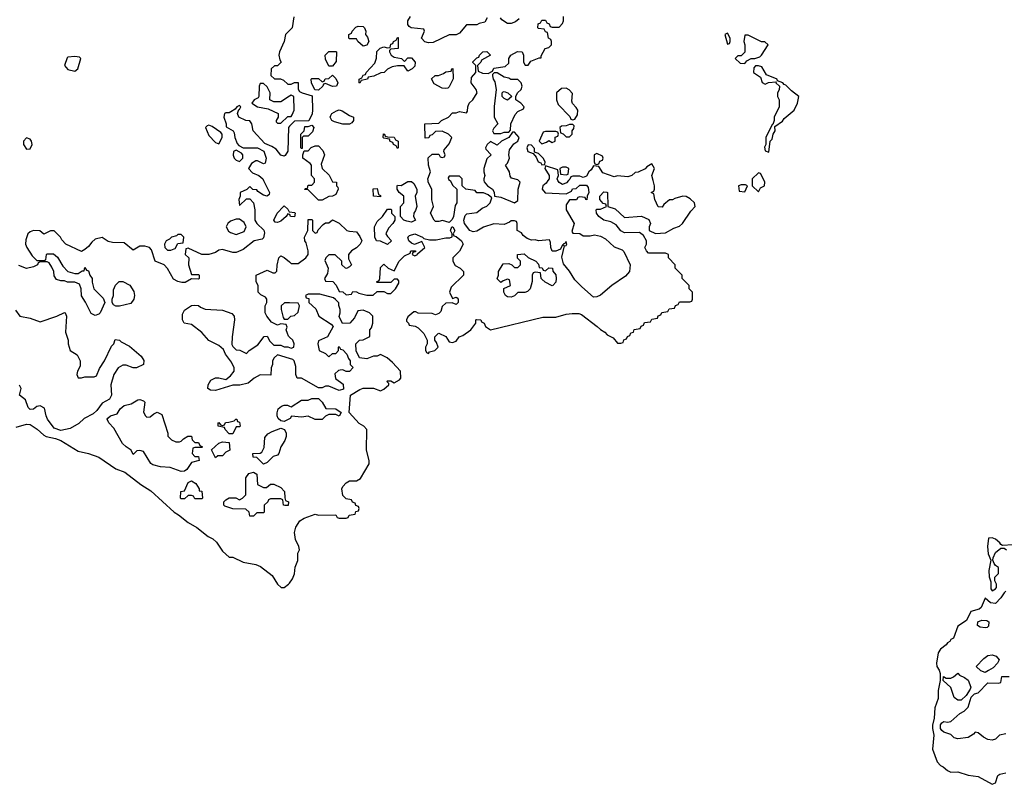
# Model space of a CAD drawing. Header units: inches. Extents: x 2701323 to 2964515, y 494916 to 722124.
# Tile 2 of 256: x 2738430 to 2744161, y 606485 to 610937. Entities that reach past the tile are written whole.
import ezdxf

# ---------------------------------------------------------------- set-up
doc = ezdxf.new("R2010")
doc.units = ezdxf.units.IN
doc.header["$MEASUREMENT"] = 0
for name, color, linetype in [('C7630', 7, 'Continuous'), ('C7631', 7, 'Continuous'), ('C7640', 7, 'Continuous'), ('C7641', 7, 'Continuous')]:
    doc.layers.add(name, color=color, linetype=linetype)

msp = doc.modelspace()

# ---------------------------------------------------------------- linework, layer by layer
at = {"layer": 'C7630', "color": 2, "elevation": 2}
for points in [[(2739849.7, 610000), (2739884.7, 609930), (2739882, 609918), (2739870, 609908.7), (2739850, 609915.3), (2739816.4, 609936.4), (2739810, 609946), (2739788, 609948), (2739770, 609966), (2739752.7, 609947.3), (2739714, 609930), (2739714, 609910), (2739704.7, 609890), (2739710, 609854), (2739750, 609894), (2739770, 609894), (2739790.8, 609870.8), (2739798.8, 609830), (2739798, 609770), (2739810.9, 609750.9), (2739851, 609711), (2739855.3, 609695.3), (2739850, 609666), (2739842, 609658), (2739794, 609650), (2739730, 609598), (2739690, 609582), (2739670, 609582), (2739610, 609599), (2739590, 609595.3), (2739570, 609582), (2739530.9, 609569.1), (2739490, 609568.7), (2739410, 609606), (2739398, 609602), (2739394, 609570), (2739414, 609550), (2739412, 609510), (2739430, 609454), (2739470, 609454), (2739474, 609450), (2739474, 609430), (2739470, 609426), (2739430, 609428), (2739393.4, 609406.6), (2739373.7, 609406.3), (2739350, 609412), (2739326, 609426), (2739290, 609488.7), (2739270, 609509), (2739218, 609530), (2739196.4, 609596.4), (2739186, 609610), (2739158, 609618), (2739130, 609619), (2739090, 609595.3), (2739037.2, 609637.2), (2738970, 609639), (2738945.2, 609645.2), (2738910, 609668.7), (2738870, 609659), (2738850, 609642), (2738830, 609615.3), (2738810, 609598), (2738790, 609588), (2738698, 609630), (2738674.6, 609654.6), (2738668, 609670), (2738630, 609708), (2738610, 609708), (2738570, 609688), (2738547.3, 609707.3), (2738510, 609708.7), (2738490, 609702), (2738478, 609690), (2738465.4, 609654.6), (2738464.7, 609630), (2738471.3, 609610), (2738502, 609562), (2738530, 609534), (2738570, 609534), (2738582, 609538), (2738586, 609570), (2738590, 609574), (2738627.3, 609572.7), (2738650, 609554), (2738682, 609502), (2738711.1, 609471.1), (2738750, 609458), (2738770, 609458), (2738794, 609474), (2738806, 609474), (2738810, 609494), (2738818, 609478), (2738830, 609474), (2738838, 609450), (2738851.3, 609430), (2738851.6, 609408.4), (2738862, 609370), (2738916, 609316), (2738924.7, 609290), (2738898, 609230), (2738890, 609222), (2738870, 609215.3), (2738845.2, 609225.2), (2738812.9, 609292.9), (2738789.1, 609329.1), (2738788.7, 609370), (2738777.2, 609397.2), (2738750, 609408.7), (2738709.1, 609409.1), (2738690, 609415.3), (2738670, 609415.3), (2738644.7, 609424.7), (2738630, 609446), (2738628, 609470), (2738616.4, 609496.4), (2738602, 609522), (2738590, 609526), (2738550, 609526), (2738538, 609522), (2738534, 609510), (2738510, 609498), (2738470, 609488.7), (2738424.7, 609504.7)], [(2740000, 609802.7), (2739990, 609806), (2739982, 609790), (2739950, 609764), (2739930, 609755.3), (2739918, 609758), (2739908.7, 609770), (2739928.7, 609810), (2739966, 609850), (2739970, 609852), (2739990, 609834), (2739998, 609818), (2740000, 609817.7)], [(2740000, 609088.2), (2739994, 609094), (2739988.9, 609108.9), (2739982, 609130), (2739986, 609146), (2739982, 609162), (2739950, 609166), (2739930, 609158), (2739896.4, 609176.4), (2739868, 609210), (2739858, 609230), (2739858, 609270), (2739868, 609290), (2739868, 609310), (2739860.4, 609320.4), (2739834.6, 609334.6), (2739818, 609350), (2739818, 609390), (2739806, 609410), (2739806, 609450), (2739870, 609478), (2739903.6, 609463.6), (2739918, 609462), (2739927.3, 609472.7), (2739928.4, 609508.4), (2739938, 609550), (2739950, 609562), (2739970, 609551.3), (2740000, 609526.3)], [(2738405.2, 609245.2), (2738431.1, 609211.1), (2738490, 609198), (2738550, 609178), (2738646, 609210), (2738690, 609232), (2738694, 609230), (2738702, 609210), (2738696.9, 609116.9), (2738711.3, 609070), (2738711.3, 609050), (2738724.7, 609010), (2738765.4, 608985.4), (2738782.8, 608950), (2738781.4, 608918.6), (2738766.8, 608890), (2738762.8, 608870), (2738770, 608852), (2738790, 608851), (2738810, 608857.3), (2738862.7, 608857.3), (2738876.6, 608863.4), (2738893.8, 608906.2), (2738922.7, 608950), (2738964, 609036), (2738978, 609050), (2738986, 609074), (2739010, 609071.3), (2739020.7, 609060.7), (2739070, 609036), (2739137.3, 608977.3), (2739152.5, 608952.5), (2739150.4, 608929.6), (2739110, 608909), (2739090, 608909), (2739050, 608925.2), (2739030, 608926), (2739002.8, 608910), (2738978, 608870), (2738960.7, 608810), (2738964, 608750), (2738952.8, 608727.2), (2738910, 608704), (2738879.3, 608660.7), (2738857.5, 608642.5), (2738805.5, 608614.5), (2738775.2, 608584.8), (2738723.5, 608556.5), (2738670, 608545.2), (2738630, 608559), (2738592.3, 608610), (2738583.7, 608630), (2738574.8, 608674.8), (2738550, 608689), (2738530, 608684), (2738510, 608668.7), (2738490, 608668), (2738479, 608679), (2738463.1, 608723.1), (2738428.7, 608750), (2738438, 608790), (2738428.7, 608808.7)], [(2740000, 608964.8), (2739930, 608986), (2739911.6, 608968.4), (2739902, 608950), (2739902, 608930), (2739894, 608910), (2739892.7, 608867.3), (2739830, 608868), (2739794, 608850), (2739759.6, 608820.4), (2739710.9, 608809.1), (2739670, 608808.7), (2739570, 608778), (2739540.4, 608780.4), (2739526, 608790), (2739528, 608810), (2739543.1, 608836.9), (2739570, 608851.3), (2739590, 608851.3), (2739630, 608842), (2739656.5, 608863.5), (2739678, 608890), (2739678, 608910), (2739663.1, 608943.1), (2739628.7, 608990), (2739617.2, 609017.2), (2739590, 609039), (2739530, 609068), (2739490, 609115.3), (2739430, 609162), (2739388, 609170), (2739377.2, 609190), (2739378, 609222), (2739390, 609244.7), (2739430, 609272), (2739450, 609274), (2739470, 609272), (2739482, 609262), (2739510, 609251.3), (2739610, 609244.7), (2739665.4, 609225.4), (2739678, 609210), (2739681, 609190), (2739666, 609090), (2739665.4, 609045.4), (2739670, 609034), (2739690, 609014), (2739711.6, 609011.6), (2739750, 608994), (2739766, 609010), (2739816.5, 609043.5), (2739852.7, 609092.7), (2739870, 609094), (2739885.4, 609065.4), (2739910, 609042), (2739950, 609042), (2739970, 609032), (2739990, 609032), (2740000, 609028.3)], [(2740000, 609287.5), (2739971.6, 609288.4), (2739952, 609270), (2739952, 609250), (2739963.6, 609203.6), (2739970, 609194), (2739990, 609194), (2740000, 609203.3)], [(2740000, 608613), (2739970, 608598), (2739950, 608602), (2739934, 608614), (2739928, 608630), (2739928.4, 608648.4), (2739935.3, 608670), (2739953.6, 608686.4), (2739970, 608692), (2739988.4, 608691.6), (2740000, 608686.4)], [(2738410, 608563.8), (2738470, 608580.7), (2738490, 608578.8), (2738532.2, 608552.2), (2738570, 608517.3), (2738584.7, 608510), (2738638.8, 608498.8), (2738670, 608486), (2738770, 608423.8), (2738830.4, 608410.4), (2738890.3, 608390.3), (2738990, 608321.6), (2739041.6, 608301.6), (2739134.8, 608230), (2739194, 608194), (2739330, 608068.4), (2739354.6, 608054.6), (2739410, 608008.5), (2739460.9, 607980.9), (2739527.4, 607927.4), (2739553.7, 607913.7), (2739574.9, 607894.9), (2739610, 607842.8), (2739650, 607806.8), (2739670, 607807.3), (2739730, 607779.1), (2739805.1, 607765.1), (2739832.3, 607752.3), (2739899.8, 607699.8), (2739931.3, 607650), (2739951.1, 607631.1), (2739970, 607631), (2739995.3, 607650), (2740000, 607656.6)]]:
    msp.add_lwpolyline(points, dxfattribs=at)
for points in [[(2739710, 609775.3), (2739690, 609775.3), (2739656.9, 609763.1), (2739642, 609750), (2739632, 609730), (2739645.4, 609705.4), (2739656.9, 609696.9), (2739690, 609686), (2739737.2, 609702.8), (2739748.7, 609730), (2739736.5, 609756.5)], [(2739370, 609686), (2739350, 609686), (2739342, 609678), (2739314, 609670), (2739302, 609658), (2739282, 609650), (2739272, 609630), (2739274, 609610), (2739290, 609594), (2739310, 609594), (2739330, 609602), (2739335.3, 609604.7), (2739350, 609634), (2739382, 609638), (2739386, 609670)], [(2738990, 609268.7), (2738976.4, 609276.4), (2738968, 609290), (2738968, 609310), (2738975.3, 609330), (2738976.4, 609363.6), (2738988.4, 609391.6), (2739008.4, 609411.6), (2739030, 609412), (2739070.8, 609390.8), (2739094.4, 609354.4), (2739098.8, 609330), (2739094.8, 609310), (2739076.4, 609283.6), (2739010, 609269)], [(2739170, 608622), (2739190, 608624.7), (2739210, 608642), (2739230, 608652), (2739258, 608638), (2739292, 608530), (2739292.7, 608512.7), (2739314, 608490), (2739339.6, 608479.6), (2739360.4, 608479.6), (2739370, 608482), (2739383.1, 608496.9), (2739408.4, 608511.6), (2739430, 608512), (2739434, 608490), (2739450, 608474), (2739470, 608474), (2739478, 608458), (2739494, 608450), (2739490, 608446), (2739450, 608446), (2739438, 608442), (2739434, 608410), (2739450, 608394), (2739470, 608394), (2739474, 608370), (2739430, 608358), (2739402, 608318), (2739390, 608308.7), (2739370, 608305.2), (2739306, 608330), (2739250, 608332.7), (2739205.6, 608345.6), (2739193.2, 608353.2), (2739150, 608422), (2739130, 608428), (2739112.7, 608427.3), (2739090, 608406), (2739078, 608430), (2739050, 608449), (2739029.2, 608470), (2738978, 608558), (2738949, 608590), (2738939, 608610), (2738943.2, 608616.8), (2738958, 608630), (2738998, 608642), (2739014, 608670), (2739038, 608690), (2739079.5, 608700.5), (2739117.2, 608722.8), (2739130, 608726), (2739150, 608718), (2739158, 608710), (2739151.6, 608651.6), (2739162, 608630)], [(2739650, 608526), (2739626, 608550), (2739622, 608562), (2739586, 608570), (2739586, 608590), (2739590, 608592), (2739598, 608578), (2739610, 608574), (2739622, 608578), (2739628.4, 608591.6), (2739647.3, 608592.7), (2739678, 608602), (2739688.4, 608611.6), (2739694, 608610), (2739698, 608598), (2739710, 608594), (2739714, 608570), (2739710, 608566), (2739690, 608566), (2739670, 608526)], [(2739850, 608348.7), (2739810, 608388), (2739788.9, 608388.9), (2739788, 608410), (2739830, 608412), (2739840.4, 608419.6), (2739854, 608446), (2739856.5, 608503.5), (2739874.8, 608525.2), (2739900.1, 608539.9), (2739950, 608558), (2739971.3, 608551.3), (2739981, 608530), (2739980.7, 608510), (2739973, 608487), (2739951, 608450), (2739938, 608410), (2739930, 608402), (2739906.4, 608393.6), (2739870, 608358)], [(2739570, 608386), (2739547.3, 608432.7), (2739590, 608471.3), (2739610, 608478), (2739650, 608474), (2739654, 608430), (2739630, 608418), (2739610, 608398), (2739583.6, 608396.4)], [(2739850, 608212), (2739867.3, 608212.7), (2739890, 608232), (2739908.4, 608231.6), (2739950, 608212), (2739971.3, 608190), (2739972.7, 608152.7), (2739978, 608138), (2739994, 608130), (2739992.7, 608107.3), (2739972.7, 608107.3), (2739966, 608110), (2739962, 608142), (2739950, 608146), (2739890, 608146), (2739878, 608142), (2739874, 608130), (2739854, 608110), (2739854, 608070), (2739850, 608066), (2739810, 608066), (2739790, 608046), (2739770, 608046), (2739766, 608070), (2739747.3, 608087.3), (2739670, 608088.7), (2739624, 608104), (2739618, 608110), (2739618, 608130), (2739630, 608142), (2739650, 608152), (2739687.3, 608152.7), (2739710, 608142), (2739726, 608150), (2739746, 608170), (2739746, 608270), (2739764.7, 608295.3), (2739790, 608302), (2739811.1, 608291.1), (2739814, 608230)], [(2739450, 608146), (2739442, 608162), (2739430, 608166), (2739410, 608166), (2739390, 608146), (2739370, 608146), (2739366, 608150), (2739368, 608190), (2739390, 608194), (2739410, 608242), (2739430, 608252), (2739455.3, 608235.3), (2739474, 608206), (2739474, 608194), (2739490.9, 608190.9), (2739494, 608150), (2739490, 608146)]]:
    msp.add_lwpolyline(points, close=True, dxfattribs=at)
at = {"layer": 'C7631', "color": 2, "elevation": 2}
for points in [[(2740000, 610873.9), (2739976.3, 610850), (2739970.4, 610810), (2739942.8, 610750), (2739938, 610730), (2739943.6, 610703.6), (2739952, 610690), (2739930, 610668), (2739912.7, 610667.3), (2739894, 610650), (2739892.7, 610612.7), (2739912.7, 610592.7), (2739948.4, 610591.6), (2739965.4, 610585.4), (2739990, 610562), (2740000, 610562)], [(2740000, 610491.3), (2739950, 610458), (2739910, 610458), (2739886, 610470), (2739888, 610510), (2739870, 610546), (2739850, 610566), (2739830, 610566), (2739824.7, 610550), (2739822, 610490), (2739818, 610482), (2739794, 610470), (2739782, 610450), (2739814, 610430), (2739876.9, 610416.9), (2739934, 610390), (2739934, 610370), (2739922, 610350), (2739922, 610342), (2739930, 610334), (2739950, 610334), (2739990, 610374), (2740000, 610374)], [(2740000, 610316), (2739994, 610310), (2739991.6, 610171.6), (2739974.4, 610145.6), (2739970, 610142), (2739950, 610148.7), (2739922, 610182), (2739898, 610198), (2739856.4, 610216.4), (2739789.5, 610289.5), (2739782, 610330), (2739770, 610348), (2739746, 610350), (2739706, 610370), (2739698, 610390), (2739706, 610414), (2739710, 610414), (2739718, 610430), (2739710, 610438), (2739694, 610430), (2739684.7, 610415.3), (2739659.8, 610400.2), (2739650, 610395.3), (2739630, 610395.3), (2739622, 610390), (2739618, 610370), (2739632, 610330), (2739632.7, 610312.7), (2739672, 610290), (2739678.8, 610278.8), (2739682.8, 610250), (2739695.3, 610215.3), (2739704.7, 610204.7), (2739731, 610191), (2739814, 610190), (2739851.1, 610171.1), (2739864.7, 610130), (2739858, 610102), (2739850, 610098), (2739814.6, 610114.6), (2739805.4, 610114.6), (2739779.6, 610100.4), (2739762, 610070), (2739786, 610046), (2739822, 610030), (2739844.7, 610010), (2739849.7, 610000)]]:
    msp.add_lwpolyline(points, dxfattribs=at)
for points in [[(2738750, 610722), (2738710, 610718), (2738705.4, 610714.6), (2738691.3, 610670), (2738710, 610646), (2738750, 610638), (2738768.9, 610651.1), (2738786, 610710), (2738778, 610718)], [(2739530, 610322), (2739521, 610319), (2739512, 610310), (2739530, 610262), (2739570, 610222), (2739590, 610214), (2739608, 610250), (2739608, 610270), (2739600.4, 610280.4), (2739550, 610315.3)], [(2738470, 610248.7), (2738451.3, 610230), (2738451.3, 610210), (2738470, 610182), (2738490, 610184.7), (2738502, 610210), (2738499, 610230), (2738490, 610242)], [(2739690, 610178), (2739674, 610170), (2739672.7, 610147.3), (2739678, 610130), (2739690, 610118), (2739710, 610112), (2739728, 610130), (2739728, 610150), (2739720.4, 610160.4)]]:
    msp.add_lwpolyline(points, close=True, dxfattribs=at)
at = {"layer": 'C7640', "color": 2, "elevation": 2}
for points in [[(2740000, 609526.3), (2740010, 609518), (2740050, 609518), (2740095.3, 609550), (2740109, 609570), (2740109, 609590), (2740097.2, 609637.2), (2740089, 609650), (2740088, 609670), (2740108, 609710), (2740110, 609774), (2740130, 609774), (2740134, 609770), (2740134, 609710), (2740150, 609694), (2740162, 609698), (2740167.3, 609712.7), (2740196.4, 609743.6), (2740210, 609754), (2740230, 609754), (2740250, 609772), (2740290, 609752), (2740334, 609710), (2740350, 609704.7), (2740390, 609702), (2740410, 609674), (2740422, 609650), (2740412, 609630), (2740391.1, 609608.9), (2740362, 609590), (2740344.7, 609570), (2740343.6, 609543.6), (2740362, 609510), (2740350, 609498), (2740331.6, 609488.4), (2740326, 609490), (2740306, 609510), (2740306, 609530), (2740267.3, 609567.3), (2740230, 609568), (2740212, 609550), (2740206, 609534), (2740226, 609490), (2740222, 609458), (2740204.7, 609430), (2740210, 609414), (2740252, 609412), (2740271.6, 609391.6), (2740290, 609354), (2740311.6, 609351.6), (2740330, 609334), (2740362, 609338), (2740370, 609354), (2740390, 609352), (2740403.6, 609343.6), (2740450, 609332), (2740487.3, 609332.7), (2740510, 609354), (2740550, 609354), (2740570, 609342), (2740590, 609342), (2740618, 609370), (2740636.4, 609403.6), (2740636.4, 609416.4), (2740630, 609426), (2740610, 609426), (2740590, 609406), (2740510, 609406), (2740506, 609410), (2740522, 609418), (2740526, 609430), (2740530, 609494), (2740550, 609514), (2740574, 609490), (2740610, 609474), (2740638, 609530), (2740670, 609562), (2740702, 609578), (2740706, 609590), (2740734, 609590), (2740734, 609586), (2740718, 609582), (2740714, 609570), (2740730, 609562), (2740746, 609570), (2740746, 609574), (2740788, 609610), (2740770, 609646), (2740728.4, 609628.4), (2740710, 609635.3), (2740695.3, 609650), (2740689, 609671), (2740699, 609681), (2740730, 609690.7), (2740774, 609670), (2740782, 609662), (2740815.3, 609655.3), (2740854.4, 609654.4), (2740910, 609666.8), (2740933.2, 609666.8), (2740947.3, 609672.7), (2740948, 609690), (2740938, 609710), (2740946, 609730), (2740952, 609730), (2740962, 609710), (2740954, 609690), (2740958, 609678), (2740970, 609674), (2741002, 609650), (2741011.3, 609630), (2740990.9, 609589.1), (2740952, 609550), (2740952, 609530), (2740965.4, 609505.4), (2740994, 609490), (2741014, 609470), (2741014, 609450), (2740941, 609379), (2740932, 609350), (2740950, 609314), (2740970, 609322), (2740976.9, 609316.9), (2740982, 609310), (2740982, 609290), (2740970, 609278), (2740947.3, 609287.3), (2740910, 609286), (2740890, 609266), (2740882, 609238), (2740870, 609226), (2740850, 609218), (2740830, 609226), (2740750, 609228), (2740736.4, 609236.4), (2740723.6, 609236.4), (2740690, 609206), (2740682, 609190), (2740682, 609182), (2740694, 609170), (2740698, 609158), (2740731.6, 609151.6), (2740750, 609142), (2740782, 609110), (2740802, 609070), (2740802, 609050), (2740792, 609030), (2740792.7, 609012.7), (2740798, 608998), (2740810, 608994), (2740816.4, 609003.6), (2740846, 609010), (2740866, 609030), (2740856.4, 609056.4), (2740846, 609070), (2740846, 609090), (2740866, 609110), (2740870, 609112), (2740910, 609092), (2740930, 609062), (2740950, 609058), (2740970, 609064.7), (2740989, 609091), (2741010, 609098), (2741055.3, 609130), (2741086, 609170), (2741086, 609190), (2741090, 609192), (2741114, 609190), (2741118, 609178), (2741134, 609170), (2741142, 609150), (2741171.3, 609131.3), (2741474.8, 609205.2), (2741550, 609205.3), (2741610, 609223), (2741646.8, 609226.8), (2741685.4, 609225.4), (2741699.8, 609219.8), (2741791.1, 609151.1), (2741810, 609132), (2741836.9, 609116.9), (2741850, 609102), (2741883.6, 609083.6), (2741910, 609054), (2741930, 609054), (2741942, 609058), (2741947.3, 609072.7), (2741962, 609078), (2741967.3, 609092.7), (2741982, 609098), (2741987.3, 609112.7), (2742002, 609118), (2742007.3, 609132.7), (2742042, 609138), (2742047.3, 609152.7), (2742062, 609158), (2742067.3, 609172.7), (2742102, 609178), (2742110, 609194), (2742142, 609198), (2742147.3, 609212.7), (2742162, 609218), (2742167.3, 609232.7), (2742202, 609238), (2742210, 609254), (2742242, 609258), (2742247.3, 609272.7), (2742262, 609278), (2742270, 609294), (2742330, 609294), (2742342, 609298), (2742346, 609310), (2742346, 609350), (2742326, 609370), (2742326, 609390), (2742286, 609430), (2742286, 609450), (2742246, 609490), (2742246, 609510), (2742206, 609550), (2742206, 609570), (2742190, 609578), (2742090, 609578), (2742078, 609590), (2742068.7, 609610), (2742078, 609630), (2742078, 609650), (2742060.4, 609680.4), (2742038, 609698), (2741950, 609695.3), (2741930, 609708), (2741902, 609742), (2741870, 609759), (2741830, 609769), (2741802, 609790), (2741788, 609810), (2741786, 609830), (2741790, 609834), (2741810, 609834), (2741846, 609850), (2741842, 609862), (2741827.3, 609867.3), (2741806, 609890), (2741806, 609910), (2741830, 609934), (2741847.3, 609932.7), (2741851, 609931), (2741854, 609850), (2741896, 609836), (2741950, 609784.7), (2742050, 609792), (2742092.7, 609772.7), (2742102, 609750), (2742094, 609730), (2742094, 609710), (2742130, 609692), (2742190, 609696), (2742237, 609723), (2742270, 609734.8), (2742289, 609750), (2742337.5, 609822.5), (2742362, 609850), (2742358, 609870), (2742333.6, 609893.6), (2742310, 609908), (2742290, 609908.7), (2742243.6, 609896.4), (2742230, 609888), (2742212.7, 609887.3), (2742179.6, 609860.4), (2742170, 609846), (2742147.3, 609847.3), (2742128, 609890), (2742122, 609922), (2742106, 609930), (2742122, 609938), (2742126, 609950), (2742126, 609970), (2742117.3, 610000)], [(2740246.1, 610000), (2740250, 609992), (2740274, 609990), (2740274, 609970), (2740282, 609962), (2740284.7, 609950), (2740270, 609918), (2740250, 609908.7), (2740230, 609908), (2740190, 609886), (2740170, 609886), (2740110, 609946), (2740088.7, 609948.7), (2740094, 609954), (2740106, 609954), (2740110, 609974), (2740130, 609974), (2740146, 609990), (2740146, 610000)], [(2740935.3, 610000), (2740938, 609998), (2740950, 609974), (2740974, 609950), (2740974, 609870), (2740965.4, 609854.6), (2740954.8, 609790), (2740947.1, 609772.9), (2740930, 609755.3), (2740891.6, 609768.4), (2740870, 609762), (2740850, 609762), (2740842, 609770), (2740822, 609810), (2740838, 609850), (2740828.7, 609888.7), (2740828.4, 609948.4), (2740807.3, 609992.7), (2740806.8, 610000)], [(2741504.7, 610000), (2741494.9, 609985.1), (2741476, 609970), (2741471, 609950), (2741488, 609928), (2741610, 609922), (2741642, 609938), (2741647.3, 609952.7), (2741670, 609954), (2741690, 609974), (2741730, 609974), (2741739.6, 609959.6), (2741742, 609930), (2741734, 609910), (2741732, 609888), (2741726, 609890), (2741722, 609902), (2741690, 609906), (2741678, 609902), (2741671.6, 609888.4), (2741630, 609888.7), (2741610, 609858), (2741610.8, 609830), (2741658, 609750), (2741643.6, 609703.6), (2741650, 609694), (2741690, 609692), (2741710, 609678), (2741750, 609678), (2741776.4, 609683.6), (2741810, 609676), (2741839.9, 609659.9), (2741890, 609614), (2741936.4, 609596.4), (2741946.9, 609586.9), (2741983.8, 609510), (2741979.1, 609470), (2741956.1, 609443.9), (2741876, 609390), (2741810, 609333.2), (2741790, 609324), (2741770, 609322), (2741701.7, 609381.7), (2741662, 609422), (2741630, 609473.2), (2741594.5, 609514.5), (2741586, 609554), (2741600.4, 609619.6), (2741610, 609622), (2741614, 609630), (2741610, 609646), (2741604.7, 609635.3), (2741594, 609630), (2741598, 609622), (2741590, 609626), (2741578.8, 609601.2), (2741550.9, 609589.1), (2741530, 609589), (2741521.2, 609610), (2741520.4, 609640.4), (2741514, 609654), (2741450, 609648.7), (2741430, 609654), (2741410, 609653.2), (2741383.7, 609663.7), (2741360.9, 609680.9), (2741350, 609695.3), (2741326, 609710), (2741326, 609750), (2741322, 609762), (2741310, 609766), (2741290, 609766), (2741282, 609758), (2741250, 609744), (2741190, 609748.7), (2741130, 609728.7), (2741090, 609705.2), (2741070, 609701.2), (2741049.5, 609709.5), (2741019.3, 609750), (2741015.1, 609770), (2741023.7, 609796.3), (2741032.9, 609807.1), (2741090, 609814.8), (2741121.2, 609838.8), (2741150, 609850.8), (2741169.2, 609870), (2741179, 609899), (2741156.4, 609916.4), (2741130, 609928), (2741090, 609928), (2741082, 609942), (2741026, 609950), (2741006, 609970), (2741006, 610000)], [(2741132.4, 610000), (2741132.7, 609992.7), (2741154, 609970), (2741182, 609950), (2741191.6, 609931.6), (2741194, 609910), (2741230, 609904), (2741310, 609871.3), (2741330, 609884.7), (2741332, 609950), (2741342.7, 609990), (2741334.3, 610000)], [(2741625.3, 610000), (2741612.7, 609987.3), (2741590, 609978), (2741569.3, 609989.3), (2741563.4, 610000)], [(2742694, 610000), (2742694, 609970), (2742730, 609934), (2742743.1, 609956.9), (2742766, 609970), (2742768, 609990), (2742763, 610000)], [(2740000, 609817.7), (2740030, 609814), (2740034, 609810), (2740030, 609789), (2740006, 609790), (2740002, 609802), (2740000, 609802.7)], [(2740000, 607656.6), (2740018, 607682), (2740028.7, 607710), (2740034, 607750), (2740048.4, 607788.4), (2740048.7, 607830), (2740058, 607850), (2740055.3, 607870), (2740034.5, 607910), (2740029, 607951), (2740038, 607982), (2740061.5, 608018.5), (2740085.2, 608034.8), (2740150, 608058), (2740170, 608051.3), (2740270, 608054), (2740278, 608038), (2740290, 608034), (2740330, 608034), (2740342, 608038), (2740347.3, 608052.7), (2740382, 608058), (2740387.3, 608072.7), (2740402, 608078), (2740406, 608090), (2740402, 608102), (2740387.3, 608107.3), (2740382, 608122), (2740367.3, 608127.3), (2740362, 608142), (2740330, 608146), (2740310, 608166), (2740305.2, 608205.2), (2740310, 608218), (2740330, 608241), (2740350, 608250.8), (2740390, 608251), (2740414.6, 608265.4), (2740464, 608350), (2740464, 608370), (2740449.5, 608429.5), (2740451.5, 608550), (2740433.2, 608570), (2740406.3, 608586.3), (2740348.7, 608650), (2740355.3, 608750), (2740410, 608784), (2740430, 608790.6), (2740490, 608790.8), (2740530, 608776), (2740550, 608786), (2740578, 608810), (2740578, 608818), (2740568, 608830), (2740570, 608834), (2740590, 608834), (2740610, 608822), (2740640.4, 608839.6), (2740648, 608850), (2740646, 608890), (2740600.4, 608940.4), (2740568.4, 608968.4), (2740530, 608988), (2740510, 608978), (2740490, 608978), (2740450, 608962), (2740408.4, 608968.4), (2740388.4, 609008.4), (2740386, 609050), (2740408.4, 609071.6), (2740430, 609072), (2740467.3, 609092.7), (2740468, 609130), (2740478, 609142), (2740486, 609170), (2740486, 609210), (2740466, 609230), (2740430, 609246), (2740398, 609242), (2740379.8, 609200.2), (2740352, 609170), (2740308.4, 609168.4), (2740289, 609209), (2740295.3, 609230), (2740295.3, 609250), (2740288, 609272), (2740288, 609288), (2740268.4, 609308.4), (2740256.4, 609316.4), (2740178, 609338), (2740110, 609338), (2740094, 609330), (2740098, 609318), (2740112.7, 609312.7), (2740114, 609290), (2740154, 609254), (2740171.3, 609210), (2740243.6, 609163.6), (2740254, 609150), (2740222, 609090), (2740170, 609066), (2740166, 609050), (2740174, 609010), (2740210, 608994), (2740230, 608974), (2740250, 608994), (2740270, 608994), (2740286, 609010), (2740286, 609030), (2740290, 609034), (2740298, 609018), (2740310, 609014), (2740334, 608990), (2740343.6, 608963.6), (2740354, 608950), (2740354, 608930), (2740372, 608912), (2740350, 608888), (2740330, 608888), (2740310, 608898), (2740296.4, 608896.4), (2740286.4, 608893.6), (2740264.5, 608875.5), (2740268.2, 608848.2), (2740313.7, 608813.7), (2740314.4, 608785.6), (2740290, 608777.2), (2740230, 608802.7), (2740210, 608802.7), (2740190, 608793.2), (2740170, 608794), (2740070, 608848.7), (2740046, 608850), (2740038, 608870), (2740038, 608918), (2740028, 608950), (2740019, 608959), (2740000, 608964.8)], [(2740000, 609203.3), (2740008.7, 609211.3), (2740030, 609214), (2740050, 609234), (2740058, 609270), (2740050, 609286), (2740000, 609287.5)], [(2740000, 609028.3), (2740010, 609024.7), (2740026, 609030), (2740028, 609050), (2740019, 609070), (2740000, 609088.2)], [(2740000, 608686.4), (2740010, 608682), (2740070, 608722), (2740110, 608722), (2740130, 608731.3), (2740150, 608732), (2740170, 608732), (2740190.6, 608710.6), (2740212, 608672), (2740270, 608670.8), (2740302, 608650), (2740290, 608628.7), (2740270, 608638), (2740230, 608638), (2740210, 608628), (2740190, 608608), (2740150, 608608), (2740110, 608628), (2740070, 608622), (2740012.7, 608627.3), (2740004.7, 608615.3), (2740000, 608613)], [(2744210, 607879.3), (2744150, 607875.3), (2744140.2, 607880.2), (2744135.3, 607890), (2744110, 607912.3), (2744090, 607919), (2744070, 607918), (2744063.8, 607870), (2744066.6, 607826.6), (2744082, 607790), (2744071, 607730), (2744072.7, 607692.7), (2744083.6, 607663.6), (2744082.8, 607622.8), (2744090, 607612), (2744110, 607622), (2744115.3, 607630), (2744115.3, 607650), (2744106, 607670), (2744106, 607690), (2744127.3, 607712.7), (2744127.3, 607747.3), (2744110, 607758), (2744102, 607770), (2744095.3, 607790), (2744096.4, 607803.6), (2744110, 607834), (2744140.4, 607859.6), (2744159.6, 607859.6), (2744174, 607850)], [(2744171, 607609), (2744159.6, 607600.4), (2744142, 607570), (2744110, 607538), (2744080.4, 607540.4), (2744050, 607568), (2744026.4, 607513.6), (2744015.3, 607504.7), (2743967.3, 607490), (2743942, 607438), (2743890, 607405.2), (2743864.7, 607335.3), (2743850, 607328), (2743843.5, 607316.5), (2743830, 607308.7), (2743823.8, 607296.2), (2743790, 607271.8), (2743776.3, 607250), (2743766.4, 607190), (2743768.4, 607170), (2743782, 607150), (2743787.7, 607130), (2743788, 607090), (2743777.1, 607030), (2743776.4, 606983.6), (2743757.1, 606930), (2743754, 606870), (2743743.1, 606830), (2743742.4, 606810), (2743750.8, 606770), (2743743.1, 606690), (2743770, 606614.8), (2743790, 606594), (2743806.4, 606586.4), (2743830, 606565.5), (2743850, 606556.3), (2743890, 606557.1), (2743950, 606537.3), (2744010, 606531), (2744090, 606484.7), (2744110, 606494), (2744123.1, 606536.9), (2744135.3, 606544.7), (2744170, 606551)], [(2744170, 606779), (2744134, 606770), (2744110, 606748), (2744090, 606742), (2744065.2, 606745.2), (2744039.3, 606759.3), (2744010, 606784), (2743992, 606788), (2743982.8, 606777.2), (2743950, 606757.2), (2743890, 606749), (2743870, 606755.3), (2743850, 606774), (2743810, 606788.7), (2743798, 606798), (2743789.2, 606810), (2743789.3, 606830.7), (2743798, 606842), (2743810, 606851), (2743830, 606846.8), (2743850, 606851.3), (2743903.2, 606896.8), (2743928, 606910), (2743950, 606934), (2743968.4, 606991.6), (2743988.7, 607011.3), (2744010, 607018), (2744065.2, 607074.8), (2744127.3, 607072.7), (2744142, 607078), (2744147.3, 607112.7), (2744190, 607112)]]:
    msp.add_lwpolyline(points, dxfattribs=at)
for points in [[(2740710, 609758), (2740683.1, 609763.1), (2740666, 609770), (2740646, 609790), (2740646, 609850), (2740666, 609870), (2740666, 609910), (2740638, 609930), (2740628, 609950), (2740628, 609970), (2740630, 609974), (2740650, 609972), (2740690, 609994), (2740710, 609994), (2740723.6, 609983.6), (2740742, 609950), (2740742, 609930), (2740732, 609910), (2740741, 609850), (2740734.4, 609825.6), (2740724.7, 609810), (2740722, 609790), (2740734, 609770), (2740730, 609768)], [(2740530, 609906), (2740488.9, 609908.9), (2740487.3, 609952.7), (2740510, 609954), (2740518, 609918), (2740530, 609914)], [(2742655.3, 609975.3), (2742630, 609975.3), (2742614, 609970), (2742618, 609938), (2742650, 609934), (2742666, 609970)], [(2740570, 609628), (2740530, 609648), (2740506, 609650), (2740498, 609670), (2740495.3, 609730), (2740510, 609762), (2740542, 609790), (2740570, 609834), (2740590, 609834), (2740594, 609830), (2740594, 609810), (2740614, 609790), (2740614, 609770), (2740602, 609750), (2740576.9, 609723.1), (2740562, 609690), (2740570, 609674), (2740594, 609650)], [(2741490, 609474), (2741510, 609492), (2741532, 609490), (2741532.7, 609472.7), (2741551.1, 609451.1), (2741552, 609430), (2741551.6, 609408.4), (2741534, 609390), (2741530, 609388), (2741488.4, 609408.4), (2741470, 609426), (2741466, 609430), (2741462, 609462), (2741430, 609466), (2741418, 609462), (2741414, 609450), (2741412.7, 609412.7), (2741402, 609370), (2741385.4, 609354.6), (2741370, 609348.7), (2741330, 609348), (2741310, 609328), (2741290, 609322), (2741270, 609324), (2741258, 609330), (2741248, 609350), (2741248, 609372), (2741286, 609390), (2741282, 609422), (2741270, 609426), (2741243.6, 609416.4), (2741230, 609406), (2741208.4, 609428.4), (2741218, 609450), (2741218, 609470), (2741244, 609516), (2741276.9, 609516.9), (2741294, 609510), (2741310, 609494), (2741330, 609494), (2741346, 609510), (2741346, 609530), (2741328.4, 609548.4), (2741328, 609570), (2741367.3, 609572.7), (2741390, 609552), (2741434, 609530), (2741450, 609514), (2741454, 609494), (2741471.6, 609491.6), (2741478, 609478)], [(2744050, 607395.3), (2744020.4, 607400.4), (2744006, 607410), (2744008, 607430), (2744030, 607441), (2744058.8, 607438.8), (2744072, 607430), (2744070, 607406), (2744062, 607398)], [(2744050, 607135.3), (2744024.7, 607144.7), (2743998, 607170), (2744042, 607218), (2744065.2, 607234.8), (2744090, 607238), (2744114, 607230), (2744132, 607210), (2744122, 607190), (2744096.9, 607163.1), (2744070, 607148)], [(2743890, 606974), (2743869.4, 606989.4), (2743850, 607048), (2743806, 607090), (2743807.3, 607112.7), (2743822, 607102), (2743850, 607102), (2743866, 607110), (2743890, 607132), (2743900.7, 607120.7), (2743930, 607106.8), (2743950.6, 607090.6), (2743966, 607050), (2743962, 607038), (2743938.8, 607001.2), (2743910, 606974)]]:
    msp.add_lwpolyline(points, close=True, dxfattribs=at)
at = {"layer": 'C7641', "color": 2, "elevation": 2}
for points in [[(2740026.4, 610953.6), (2740016, 610890), (2740000, 610873.9)], [(2741151.6, 610948.4), (2741138, 610922), (2741105.4, 610914.6), (2741090, 610906), (2741030, 610906), (2740990, 610858), (2740970, 610848), (2740930, 610848), (2740836.9, 610803.1), (2740810, 610802), (2740788.4, 610808.4), (2740768, 610830), (2740786, 610870), (2740782, 610882), (2740708.4, 610888.4), (2740696.4, 610896.4), (2740688.7, 610908.7), (2740689, 610930), (2740705.6, 610954.4)], [(2740806.8, 610000), (2740806, 610010), (2740822, 610050), (2740808.9, 610088.9), (2740808, 610132), (2740830, 610154), (2740870, 610154), (2740878, 610138), (2740890, 610134), (2740902, 610138), (2740906, 610150), (2740898, 610170), (2740900.4, 610179.6), (2740930, 610214), (2740946, 610250), (2740926, 610270), (2740890, 610288), (2740850, 610286), (2740830, 610266), (2740818, 610262), (2740811.6, 610248.4), (2740790, 610246), (2740788, 610330), (2740870, 610334), (2740886, 610350), (2740926, 610370), (2740950, 610394), (2740970, 610394), (2740990, 610402), (2741030, 610394), (2741036.4, 610403.6), (2741038, 610430), (2741046, 610450), (2741068, 610470), (2741092.7, 610510), (2741088, 610530), (2741058, 610570), (2741060.4, 610599.6), (2741086, 610630), (2741086, 610670), (2741068.4, 610688.4), (2741068.4, 610691.6), (2741090, 610714), (2741102, 610718), (2741106, 610730), (2741126, 610750), (2741150, 610751.3), (2741171.3, 610730), (2741118, 610702), (2741114, 610690), (2741094, 610670), (2741098, 610638), (2741124.7, 610624.7), (2741156.4, 610623.6), (2741182, 610638), (2741190, 610654), (2741256.4, 610663.6), (2741276.4, 610683.6), (2741278, 610710), (2741288.9, 610731.1), (2741328.4, 610751.6), (2741354, 610750), (2741362, 610730), (2741362, 610690), (2741372.7, 610672.7), (2741390, 610672), (2741405.6, 610694.4), (2741454, 610714), (2741466, 610714), (2741466, 610726), (2741488, 610770), (2741510, 610774), (2741526, 610790), (2741526, 610810), (2741522, 610822), (2741508, 610830), (2741502, 610862), (2741490, 610866), (2741482, 610882), (2741450, 610886), (2741446, 610890), (2741447.3, 610912.7), (2741462, 610918), (2741470, 610934), (2741490, 610934), (2741498, 610918), (2741512.7, 610912.7), (2741518, 610898), (2741530, 610894), (2741570, 610894), (2741590, 610914), (2741595.3, 610930), (2741594.6, 610954.6)], [(2741338, 610942), (2741315.3, 610924.7), (2741290, 610915.3), (2741270, 610915.3), (2741236.4, 610936.4), (2741228.4, 610948.4)], [(2740000, 610562), (2740010, 610562), (2740030, 610572), (2740051.1, 610571.1), (2740051.6, 610531.6), (2740059.6, 610519.6), (2740074, 610510), (2740132.7, 610492.7), (2740134, 610410), (2740131.6, 610388.4), (2740112.7, 610347.3), (2740030, 610346), (2740000, 610316)], [(2740000, 610374), (2740010, 610374), (2740016.4, 610383.6), (2740028, 610410), (2740026, 610490), (2740010, 610498), (2740000, 610491.3)], [(2741334.3, 610000), (2741330, 610005.2), (2741293.6, 610013.6), (2741285.2, 610025.2), (2741281.2, 610050), (2741258, 610090), (2741270, 610102), (2741281.2, 610130), (2741277, 610150), (2741280.5, 610179.5), (2741305.4, 610214.6), (2741329, 610230), (2741337.2, 610250), (2741310, 610282), (2741298, 610282), (2741278, 610250), (2741234, 610230), (2741210, 610206), (2741170, 610228), (2741152, 610210), (2741142, 610190), (2741143.6, 610183.6), (2741174, 610150), (2741150, 610126), (2741131.3, 610070), (2741131.3, 610050), (2741138, 610030), (2741132, 610010), (2741132.4, 610000)], [(2740146, 610000), (2740146, 610010), (2740128, 610030), (2740128, 610090), (2740120.4, 610100.4), (2740078, 610130), (2740078, 610150), (2740086, 610174), (2740110, 610174), (2740127.3, 610192.7), (2740150, 610202), (2740170, 610202), (2740195.3, 610175.3), (2740204.7, 610150), (2740184.7, 610095.3), (2740191.3, 610070), (2740230.9, 610030.9), (2740246.1, 610000)], [(2741563.4, 610000), (2741558, 610010), (2741566, 610030), (2741562, 610062), (2741490, 610086), (2741486.8, 610070), (2741512, 610030), (2741511.3, 610010), (2741504.7, 610000)], [(2742117.3, 610000), (2742108.7, 610030), (2742126, 610070), (2742110, 610098), (2742079.6, 610080.4), (2742071.3, 610068.7), (2742030, 610048), (2742012.7, 610047.3), (2741994, 610030), (2741970, 610022), (2741910, 610028), (2741890, 610022), (2741824.7, 610044.7), (2741802, 610082), (2741770, 610086), (2741756.9, 610063.1), (2741742, 610050), (2741730, 610026), (2741710, 610018), (2741690, 610026), (2741650, 610026), (2741638, 610022), (2741632.7, 610007.3), (2741625.3, 610000)], [(2742763, 610000), (2742742, 610042), (2742730, 610046), (2742694, 610010), (2742694, 610000)], [(2741006, 610000), (2741006, 610010), (2740990, 610026), (2740930, 610026), (2740924.7, 610015.3), (2740926.4, 610006.4), (2740935.3, 610000)]]:
    msp.add_lwpolyline(points, dxfattribs=at)
for points in [[(2740430, 610782), (2740398, 610810), (2740390, 610826), (2740350, 610826), (2740346, 610830), (2740346, 610850), (2740362, 610858), (2740366, 610870), (2740387.3, 610892.7), (2740400.4, 610899.6), (2740430, 610898), (2740438, 610890), (2740444.7, 610870), (2740442, 610850), (2740455.3, 610835.3), (2740462, 610810), (2740450, 610788)], [(2742550, 610858), (2742534, 610850), (2742550, 610794), (2742562, 610798), (2742566, 610810), (2742566, 610830)], [(2742670, 610846), (2742650, 610846), (2742644.7, 610810), (2742651.3, 610791.3), (2742651.6, 610748.4), (2742630, 610726), (2742610, 610726), (2742594, 610710), (2742623.6, 610683.6), (2742650, 610682), (2742663.1, 610696.9), (2742688.7, 610711.3), (2742710, 610711), (2742738.6, 610721.4), (2742748.7, 610730), (2742786, 610790), (2742767.3, 610807.3), (2742748.4, 610808.4)], [(2740670, 610694), (2740690, 610714), (2740710, 610714), (2740732, 610690), (2740730, 610666), (2740714, 610650), (2740690, 610638), (2740667.3, 610667.3), (2740630, 610669), (2740598, 610662), (2740571.6, 610648.4), (2740551.6, 610628.4), (2740532.7, 610627.3), (2740491.6, 610608.4), (2740458, 610602), (2740454, 610590), (2740418, 610582), (2740410, 610568), (2740406, 610570), (2740406, 610590), (2740422, 610598), (2740430, 610614), (2740442, 610618), (2740446, 610630), (2740496.4, 610683.6), (2740507.3, 610712.7), (2740508.9, 610751.1), (2740529.1, 610770.9), (2740550, 610778), (2740570, 610772), (2740586, 610774), (2740590, 610794), (2740602, 610798), (2740606, 610810), (2740622, 610818), (2740630, 610834), (2740634, 610834), (2740634, 610770), (2740590, 610766), (2740582, 610758), (2740582, 610750), (2740592, 610730), (2740610, 610718), (2740651.6, 610711.6)], [(2740230, 610666), (2740210, 610706), (2740208, 610730), (2740228.9, 610751.1), (2740270, 610752), (2740274, 610750), (2740272.7, 610692.7), (2740250, 610666)], [(2740910, 610535.3), (2740890, 610538), (2740843.1, 610563.1), (2740828, 610592), (2740848.4, 610611.6), (2740867.3, 610612.7), (2740896.4, 610623.6), (2740910, 610634), (2740942, 610638), (2740946, 610650), (2740952, 610652), (2740952.7, 610592.7), (2740930, 610546), (2740922, 610538)], [(2741210, 610628), (2741192.7, 610627.3), (2741182, 610618), (2741182, 610610), (2741186, 610590), (2741194.8, 610574.8), (2741202.8, 610530), (2741191.3, 610431.3), (2741191.3, 610370), (2741214, 610330), (2741190, 610306), (2741182, 610290), (2741190, 610274), (2741230, 610274), (2741250, 610282), (2741270, 610282), (2741278, 610282), (2741287.3, 610292.7), (2741288, 610330), (2741314.6, 610385.4), (2741330, 610402), (2741362, 610418), (2741366, 610430), (2741348, 610450), (2741318, 610470), (2741318, 610490), (2741328, 610510), (2741348.7, 610530), (2741355.3, 610550), (2741348.7, 610570), (2741330, 610588.7), (2741288.9, 610588.9), (2741276.4, 610596.4), (2741250, 610602)], [(2742730, 610668), (2742712.7, 610667.3), (2742703.6, 610656.4), (2742702, 610630), (2742742, 610602), (2742751.6, 610571.6), (2742770, 610562), (2742789, 610571), (2742834, 610574), (2742832, 610570), (2742852, 610550), (2742850.9, 610529.1), (2742842, 610510), (2742842, 610490), (2742851.3, 610470), (2742850.9, 610429.1), (2742822, 610370), (2742822, 610350), (2742814, 610326), (2742810, 610326), (2742774, 610250), (2742774, 610210), (2742764.7, 610195.3), (2742770, 610174), (2742790, 610164.7), (2742798, 610230), (2742810, 610242), (2742815.3, 610270), (2742828, 610290), (2742826, 610314), (2742870, 610346.8), (2742879.3, 610360.7), (2742937.2, 610410), (2742957.2, 610450), (2742965.2, 610490), (2742922.7, 610522.7), (2742890, 610555.1), (2742879, 610559), (2742872.7, 610570), (2742841.2, 610581.2), (2742839, 610590), (2742776.5, 610616.5), (2742750, 610662)], [(2740250, 610548), (2740210, 610566), (2740198, 610562), (2740194, 610550), (2740170, 610526), (2740148, 610528), (2740128, 610570), (2740126, 610590), (2740130, 610594), (2740170, 610594), (2740190, 610574), (2740202, 610578), (2740208.4, 610591.6), (2740230, 610594), (2740250, 610614), (2740270, 610594), (2740282, 610570), (2740274, 610550)], [(2741270, 610468), (2741250, 610478), (2741238, 610490), (2741238, 610510), (2741244, 610516), (2741250, 610518), (2741270.9, 610510.9), (2741294, 610490)], [(2741610, 610538), (2741583.6, 610536.4), (2741554, 610510), (2741554, 610470), (2741563.6, 610443.6), (2741632.7, 610372.7), (2741638, 610358), (2741650, 610354), (2741662, 610358), (2741676.4, 610383.6), (2741678, 610410), (2741670, 610426), (2741648.4, 610448.4), (2741643.1, 610463.1), (2741647.3, 610507.3), (2741628.4, 610528.4)], [(2740350, 610329), (2740310, 610329.3), (2740262, 610342), (2740246, 610350), (2740238, 610370), (2740240.4, 610379.6), (2740246, 610390), (2740273.6, 610406.4), (2740290, 610411), (2740306.4, 610406.4), (2740350, 610378), (2740374, 610370), (2740374, 610350), (2740363.6, 610336.4)], [(2740070, 610186), (2740066, 610190), (2740066, 610270), (2740086, 610290), (2740090, 610314), (2740110, 610314), (2740130, 610322), (2740142, 610310), (2740135.3, 610284.7), (2740110, 610258), (2740082, 610258), (2740074, 610250), (2740074, 610186)], [(2741550, 610286), (2741490, 610286), (2741478, 610282), (2741454, 610230), (2741470, 610214), (2741496.4, 610223.6), (2741510, 610234), (2741530, 610222), (2741546, 610230), (2741547.3, 610252.7), (2741562, 610258), (2741566, 610270), (2741562, 610282)], [(2741650, 610326), (2741630, 610326), (2741610, 610318), (2741583.6, 610316.4), (2741574, 610310), (2741578, 610278), (2741592.7, 610272.7), (2741610, 610254), (2741630, 610254), (2741646, 610270), (2741646, 610290), (2741656.4, 610303.6), (2741658, 610318)], [(2740630, 610186), (2740622, 610202), (2740606, 610210), (2740602, 610222), (2740587.3, 610227.3), (2740582, 610242), (2740550, 610246), (2740546, 610250), (2740548, 610272), (2740554, 610270), (2740558, 610258), (2740570, 610254), (2740610, 610252), (2740618, 610238), (2740634, 610230), (2740634, 610190)], [(2741390, 610208), (2741382.8, 610190), (2741388, 610170), (2741418, 610158), (2741436.9, 610136.9), (2741448, 610110), (2741463.5, 610103.5), (2741470, 610092), (2741486, 610094), (2741488, 610110), (2741478, 610130), (2741450, 610158), (2741426, 610166), (2741427.3, 610187.3), (2741410, 610206)], [(2741790, 610158), (2741774, 610150), (2741774, 610110), (2741778, 610098), (2741790, 610094), (2741802, 610098), (2741807.3, 610112.7), (2741822, 610118), (2741826, 610130), (2741822, 610142)], [(2741610, 610078), (2741590, 610078), (2741574, 610070), (2741578, 610038), (2741610, 610034), (2741622, 610038), (2741626, 610070)]]:
    msp.add_lwpolyline(points, close=True, dxfattribs=at)

doc.saveas('drawing.dxf')
